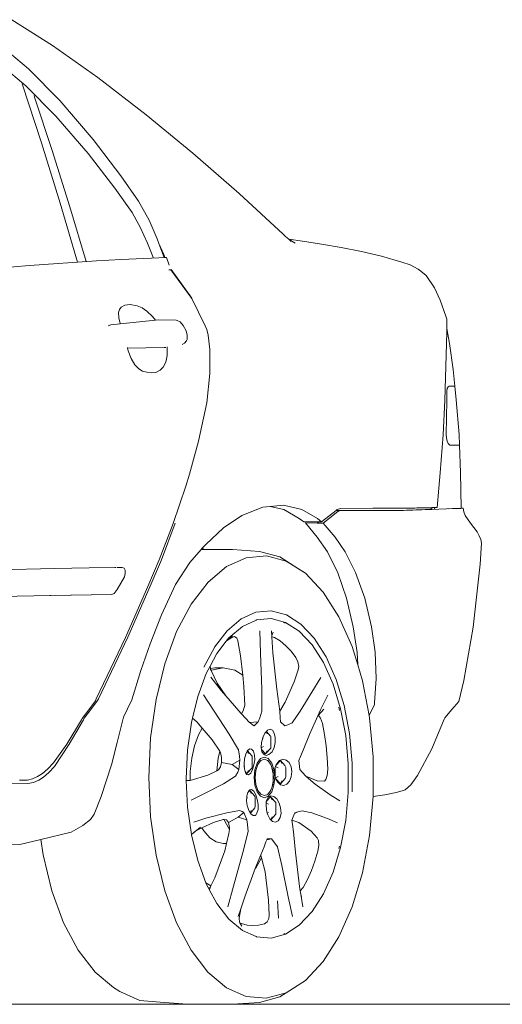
# Model space of a CAD drawing. Header units: inches. Extents: x 1987 to 3775, y 142 to 1299.
# Tile 47 of 50: x 3376 to 3403, y 1212 to 1268. Entities that reach past the tile are written whole.
import ezdxf

# ---------------------------------------------------------------- set-up
doc = ezdxf.new("R2010")
doc.units = ezdxf.units.IN
doc.header["$MEASUREMENT"] = 0
doc.layers.add('CAR', color=173, linetype='Continuous', lineweight=13)

# ---------------------------------------------------------------- blocks, each defined once
blk = doc.blocks.new('A$C40BF4DA2')
at = {"layer": 'CAR'}
for p, q in [((7.714, 54.781), (10.038, 56.247)), ((5.116, 52.941), (7.714, 54.781)), ((10.54, 54.666), (9.08, 53.433)), ((9.234, 52.461), (10.586, 53.603)), ((2.36, 50.819), (5.116, 52.941)), ((9.08, 53.433), (7.303, 51.623)), ((7.528, 50.738), (9.234, 52.461)), ((8.338, 49.22), (9.447, 52.585)), ((8.734, 51.83), (7.724, 48.774)), ((8.759, 51.908), (8.734, 51.83)), ((7.303, 51.623), (5.397, 49.401)), ((-0.315, 48.617), (2.36, 50.819)), ((5.679, 48.607), (7.528, 50.738)), ((5.397, 49.401), (3.814, 47.336)), ((7.273, 45.766), (8.338, 49.22)), ((-2.954, 46.319), (-0.315, 48.617)), ((4.147, 46.629), (5.679, 48.607)), ((7.724, 48.774), (6.716, 45.561)), ((3.814, 47.336), (2.788, 45.876)), ((-5.481, 43.991), (-2.954, 46.319)), ((3.165, 45.237), (4.147, 46.629)), ((2.788, 45.876), (2.184, 44.793)), ((6.276, 42.399), (7.273, 45.766)), ((2.697, 44.397), (3.165, 45.237)), ((6.716, 45.561), (5.782, 42.433)), ((2.184, 44.793), (1.725, 43.735)), ((-5.611, 43.862), (-5.481, 43.991)), ((2.276, 43.473), (2.697, 44.397)), ((-7.666, 43.425), (-8.795, 43.235)), ((-6.573, 43.591), (-7.666, 43.425)), ((-5.79, 43.705), (-6.573, 43.591)), ((-6.155, 43.475), (-5.813, 43.684)), ((-5.813, 43.684), (-5.941, 43.572)), ((-5.79, 43.705), (-5.813, 43.684)), ((-5.611, 43.862), (-5.79, 43.705)), ((1.625, 43.465), (1.327, 42.66)), ((1.357, 42.831), (1.625, 43.465)), ((1.725, 43.735), (1.625, 43.465)), ((1.942, 42.631), (2.276, 43.473)), ((-9.946, 43.009), (-11.107, 42.734)), ((-8.795, 43.235), (-9.946, 43.009)), ((1.291, 42.66), (1.357, 42.831)), ((-12.741, 42.236), (-13.189, 41.993)), ((-12.264, 42.395), (-12.741, 42.236)), ((-11.107, 42.734), (-12.264, 42.395)), ((1.194, 42.662), (1.045, 42.232)), ((1.267, 42.662), (1.194, 42.662)), ((3.783, 42.54), (1.194, 42.662)), ((5.189, 42.467), (3.783, 42.54)), ((9.031, 42.198), (5.189, 42.467)), ((9.031, 42.198), (19.239, 41.401)), ((-13.645, 41.64), (-14.137, 40.92)), ((-13.645, 41.64), (-13.352, 41.879)), ((-13.189, 41.993), (-13.352, 41.879)), ((0.93, 41.972), (-0.259, 40.335)), ((0.942, 41.964), (-0.247, 40.326)), ((0.982, 41.964), (0.942, 41.964)), ((1.061, 41.964), (0.982, 41.964)), ((-14.137, 40.92), (-14.446, 40.231)), ((-14.446, 40.231), (-14.782, 39.306)), ((-0.247, 40.326), (-1.021, 38.756)), ((2.876, 39.91), (3.279, 39.979)), ((3.279, 39.979), (3.575, 39.947)), ((3.575, 39.947), (3.795, 39.827)), ((2.002, 39.3), (2.328, 39.592)), ((2.328, 39.592), (2.591, 39.777)), ((2.591, 39.777), (2.876, 39.91)), ((3.795, 39.827), (3.887, 39.689)), ((3.887, 39.689), (3.938, 39.522)), ((3.938, 39.522), (3.925, 39.224)), ((-14.826, 39.134), (-14.835, 38.917)), ((-14.835, 38.917), (-14.833, 38.605)), ((-14.826, 39.134), (-14.782, 39.306)), ((0.237, 38.786), (0.423, 38.993)), ((0.423, 38.993), (0.579, 39.062)), ((0.651, 39.076), (0.579, 39.062)), ((0.651, 39.076), (1.649, 39.096)), ((1.649, 39.096), (1.816, 39.079)), ((1.816, 39.079), (2.002, 39.3)), ((1.816, 39.079), (3.843, 38.876)), ((3.847, 38.888), (3.843, 38.876)), ((3.843, 38.876), (4.387, 38.821)), ((3.925, 39.224), (3.847, 38.888)), ((4.528, 38.754), (4.387, 38.821)), ((-14.833, 38.605), (-14.995, 37.746)), ((-14.833, 38.605), (-14.832, 38.443)), ((-14.832, 38.443), (-14.819, 37.725)), ((-1.103, 38.546), (-1.18, 38.234)), ((-1.021, 38.756), (-1.103, 38.546)), ((0.009, 38.224), (0.077, 38.473)), ((0.077, 38.473), (0.237, 38.786)), ((-14.995, 37.746), (-15.194, 36.265)), ((-14.819, 37.725), (-14.717, 34.509)), ((-1.18, 38.234), (-1.284, 37.4)), ((0.011, 37.972), (0.009, 38.224)), ((0.049, 37.901), (0.011, 37.972)), ((0.162, 37.762), (0.049, 37.901)), ((0.308, 37.692), (0.162, 37.762)), ((-1.284, 37.4), (-1.289, 36.035)), ((1.163, 37.06), (1.154, 37.556)), ((1.229, 37.525), (1.323, 37.511)), ((1.323, 37.511), (3.425, 37.489)), ((3.388, 37.339), (3.218, 36.884)), ((3.425, 37.489), (3.388, 37.339)), ((3.431, 37.515), (3.425, 37.489)), ((1.233, 36.673), (1.163, 37.06)), ((1.383, 36.391), (1.233, 36.673)), ((3.218, 36.884), (3.015, 36.536)), ((-15.194, 36.265), (-15.292, 35.307)), ((-1.289, 36.035), (-1.105, 34.36)), ((1.566, 36.217), (1.383, 36.391)), ((1.807, 36.1), (1.566, 36.217)), ((2.042, 36.065), (1.807, 36.1)), ((2.326, 36.103), (2.042, 36.065)), ((2.56, 36.165), (2.326, 36.103)), ((2.774, 36.294), (2.56, 36.165)), ((3.015, 36.536), (2.774, 36.294)), ((-15.292, 35.307), (-15.371, 34.534)), ((-15.219, 35.304), (-15.292, 35.307)), ((-14.974, 35.302), (-15.219, 35.304)), ((-14.905, 35.272), (-14.974, 35.302)), ((-14.86, 35.169), (-14.905, 35.272)), ((-14.839, 35.046), (-14.86, 35.169)), ((-14.827, 34.515), (-14.839, 35.046)), ((-15.371, 34.534), (-15.534, 32.551)), ((-14.801, 32.532), (-14.827, 34.515)), ((-14.717, 34.509), (-14.621, 32.526)), ((-1.105, 34.36), (-0.643, 32.171)), ((-15.534, 32.551), (-15.556, 31.946)), ((-14.91, 32.035), (-14.846, 32.175)), ((-14.846, 32.175), (-14.809, 32.35)), ((-14.809, 32.35), (-14.801, 32.532)), ((-14.621, 32.526), (-14.452, 30.359)), ((-0.643, 32.171), (-0.12, 30.283)), ((-15.556, 31.946), (-15.615, 30.384)), ((-15.556, 31.946), (-15.427, 31.943)), ((-15.427, 31.943), (-15.087, 31.94)), ((-15.087, 31.94), (-14.999, 31.95)), ((-14.999, 31.95), (-14.91, 32.035)), ((-15.659, 28.336), (-15.615, 30.384)), ((-14.452, 30.359), (-14.275, 28.387)), ((-0.12, 30.283), (0.088, 29.594)), ((0.088, 29.594), (0.817, 27.472)), ((-15.804, 28.13), (-15.888, 27.927)), ((-15.768, 28.334), (-15.804, 28.13)), ((-15.768, 28.334), (-15.659, 28.336)), ((-15.642, 28.325), (-15.768, 28.334)), ((-15.768, 28.334), (-15.607, 28.33)), ((-15.659, 28.334), (-15.659, 28.336)), ((-15.659, 28.334), (-15.607, 28.33)), ((-15.26, 28.313), (-15.642, 28.325)), ((-15.607, 28.33), (-15.532, 28.325)), ((-15.532, 28.325), (-15.151, 28.313)), ((-13.943, 28.263), (-15.26, 28.313)), ((-15.151, 28.313), (-14.923, 28.303)), ((-14.275, 28.387), (-14.147, 28.383)), ((-14.136, 28.277), (-14.147, 28.383)), ((-14.147, 28.383), (-13.982, 28.378)), ((-14.136, 28.274), (-14.136, 28.277)), ((-13.979, 28.351), (-13.982, 28.378)), ((-13.982, 28.378), (-13.122, 28.353)), ((-13.979, 28.351), (-13.823, 28.352)), ((-13.979, 28.347), (-13.979, 28.351)), ((-13.885, 28.347), (-13.979, 28.347)), ((-13.972, 28.273), (-13.979, 28.347)), ((-13.598, 28.26), (-13.972, 28.273)), ((-13.971, 28.271), (-13.972, 28.273)), ((-12.351, 28.204), (-13.943, 28.263)), ((-13.122, 28.353), (-13.885, 28.347)), ((-13.823, 28.352), (-13.348, 28.353)), ((-12, 28.207), (-13.598, 28.26)), ((-13.348, 28.353), (-13.306, 28.353)), ((-13.306, 28.353), (-13.122, 28.353)), ((-13.122, 28.353), (-13.013, 28.35)), ((-13.013, 28.35), (-10.608, 28.335)), ((-11.251, 28.211), (-12.351, 28.204)), ((-11.251, 28.211), (-12, 28.207)), ((-10.608, 28.215), (-11.251, 28.211)), ((-10.608, 28.335), (-8.759, 28.327)), ((-8.759, 28.207), (-10.608, 28.215)), ((-10.26, 28.215), (-10.608, 28.215)), ((-8.507, 28.211), (-10.26, 28.215)), ((-8.759, 28.327), (-8.57, 28.261)), ((-8.602, 28.157), (-8.759, 28.207)), ((-7.764, 27.477), (-8.602, 28.157)), ((-8.57, 28.261), (-8.507, 28.211)), ((-8.507, 28.211), (-7.67, 27.556)), ((-7.434, 27.75), (-6.534, 28.268)), ((-6.534, 28.268), (-5.487, 28.514)), ((-6.392, 27.754), (-5.513, 28.271)), ((-5.513, 28.271), (-4.741, 28.446)), ((-5.487, 28.514), (-4.741, 28.446)), ((-4.741, 28.446), (-4.309, 28.407)), ((-4.309, 28.407), (-3.108, 27.925)), ((-16.188, 27.477), (-15.888, 27.927)), ((-7.67, 27.556), (-7.434, 27.75)), ((-6.654, 27.555), (-6.392, 27.754)), ((-3.108, 27.925), (-2.056, 27.216)), ((-16.559, 26.982), (-16.188, 27.477)), ((-8.448, 26.678), (-7.764, 27.477)), ((-7.432, 27.485), (-7.764, 27.477)), ((-7.764, 27.477), (-7.419, 27.475)), ((-7.67, 27.556), (-7.517, 27.556)), ((-7.503, 27.545), (-7.517, 27.556)), ((-7.517, 27.556), (-7.491, 27.556)), ((-7.491, 27.556), (-7.503, 27.545)), ((-7.432, 27.485), (-7.503, 27.545)), ((-7.491, 27.556), (-6.654, 27.555)), ((-6.745, 27.504), (-7.432, 27.485)), ((-7.419, 27.475), (-7.424, 27.479)), ((-7.419, 26.686), (-6.745, 27.504)), ((-2.056, 27.216), (-1.05, 26.274)), ((1.487, 25.397), (0.695, 27.48)), ((0.817, 27.472), (1.609, 25.389)), ((-16.775, 26.553), (-16.807, 26.337)), ((-16.688, 26.767), (-16.775, 26.553)), ((-16.559, 26.982), (-16.688, 26.767)), ((-9.022, 25.842), (-8.448, 26.678)), ((-8.004, 25.848), (-7.419, 26.686)), ((-16.807, 26.337), (-16.74, 25.144)), ((-4.126, 25.859), (-2.58, 25.972)), ((-2.58, 25.972), (-0.923, 25.974)), ((-1.05, 26.274), (-0.87, 26.072)), ((-0.923, 25.974), (-0.87, 26.072)), ((-0.923, 25.974), (-0.783, 25.975)), ((-0.87, 26.072), (-0.783, 25.975)), ((-0.783, 25.975), (-0.13, 25.244)), ((-9.62, 24.659), (-9.022, 25.842)), ((-8.596, 24.651), (-8.004, 25.848)), ((-6.751, 24.62), (-5.655, 25.317)), ((-5.289, 25.552), (-6.406, 24.841)), ((-5.655, 25.317), (-4.513, 25.618)), ((-4.126, 25.859), (-5.289, 25.552)), ((-4.513, 25.618), (-3.362, 25.513)), ((-3.362, 25.513), (-2.238, 25.006)), ((2.132, 23.877), (1.487, 25.397)), ((1.609, 25.389), (2.254, 23.869)), ((-16.33, 21.539), (-16.74, 25.144)), ((-6.751, 24.62), (-6.406, 24.841)), ((-2.238, 25.006), (-1.179, 24.111)), ((-0.13, 25.244), (0.688, 23.974)), ((3.609, 24.919), (3.561, 24.808)), ((3.561, 24.808), (3.562, 24.604)), ((3.738, 24.956), (3.609, 24.919)), ((3.797, 24.958), (3.738, 24.956)), ((3.912, 24.958), (3.797, 24.958)), ((3.912, 24.958), (4.03, 24.958)), ((4.151, 24.958), (4.099, 24.959)), ((4.151, 24.958), (4.154, 24.958)), ((5.614, 24.935), (4.154, 24.958)), ((7.603, 24.903), (5.614, 24.935)), ((12.521, 24.765), (7.603, 24.903)), ((-10.136, 23.209), (-9.62, 24.659)), ((-9.088, 23.193), (-8.596, 24.651)), ((-7.766, 23.548), (-6.751, 24.62)), ((3.562, 24.604), (3.596, 24.427)), ((3.596, 24.427), (4.008, 23.699)), ((-1.179, 24.111), (-0.217, 22.86)), ((0.688, 23.974), (1.479, 22.252)), ((3.411, 20.966), (2.132, 23.877)), ((2.254, 23.869), (3.533, 20.957)), ((4.008, 23.699), (4.185, 23.47)), ((-10.528, 21.565), (-10.136, 23.209)), ((-9.485, 21.555), (-9.088, 23.193)), ((-8.666, 22.137), (-7.766, 23.548)), ((4.185, 23.47), (4.326, 23.402)), ((4.326, 23.402), (7.809, 23.348)), ((4.326, 23.402), (7.86, 23.346)), ((7.809, 23.348), (10.707, 23.288)), ((-0.217, 22.86), (0.616, 21.29)), ((-9.424, 20.431), (-8.666, 22.137)), ((-5.658, 22.248), (-6.488, 21.72)), ((-4.793, 22.475), (-5.658, 22.248)), ((-4.783, 22.03), (-5.608, 21.813)), ((-3.922, 22.395), (-4.793, 22.475)), ((-3.952, 21.954), (-4.783, 22.03)), ((-3.925, 21.942), (-3.952, 21.954)), ((-3.141, 21.587), (-3.925, 21.942)), ((-3.071, 22.01), (-3.922, 22.395)), ((-2.268, 21.332), (-3.071, 22.01)), ((1.479, 22.252), (2.126, 20.586)), ((-15.808, 18.494), (-16.33, 21.539)), ((-10.73, 20.111), (-10.528, 21.565)), ((-9.709, 20.097), (-9.485, 21.555)), ((-6.488, 21.72), (-7.257, 20.909)), ((-5.608, 21.813), (-6.399, 21.31)), ((-5.485, 21.816), (-5.588, 21.771)), ((-2.375, 20.94), (-3.141, 21.587)), ((-7.257, 20.909), (-7.939, 19.84)), ((-6.399, 21.31), (-7.132, 20.536)), ((-5.306, 20.753), (-4.987, 20.954)), ((-4.987, 20.954), (-4.825, 20.998)), ((-4.907, 21.261), (-4.827, 21.069)), ((-4.892, 20.069), (-4.825, 20.998)), ((-4.827, 21.069), (-4.824, 21.014)), ((-4.825, 20.998), (-4.824, 21.014)), ((-4.824, 21.014), (-4.8, 21.34)), ((-4.145, 21.338), (-4.18, 20.067)), ((-2.889, 20.757), (-2.831, 20.919)), ((-2.831, 20.919), (-2.694, 21.005)), ((-2.694, 21.005), (-2.54, 20.948)), ((-2.581, 21.05), (-2.236, 20.754)), ((-2.54, 20.948), (-2.236, 20.754)), ((-2.225, 20.745), (-2.375, 20.94)), ((-1.545, 20.391), (-2.268, 21.332)), ((0.616, 21.29), (1.294, 19.454)), ((5.092, 17.448), (3.411, 20.966)), ((3.533, 20.957), (5.214, 17.44)), ((-9.74, 19.393), (-9.424, 20.431)), ((-7.132, 20.536), (-7.783, 19.518)), ((-5.925, 20.166), (-5.622, 20.483)), ((-5.622, 20.483), (-5.306, 20.753)), ((-3.04, 19.908), (-2.889, 20.757)), ((-2.236, 20.754), (-2.225, 20.745)), ((-1.681, 20.036), (-2.225, 20.745)), ((-1.54, 20.384), (-1.545, 20.391)), ((-0.94, 19.253), (-1.54, 20.384)), ((2.126, 20.586), (2.67, 19.073)), ((-10.795, 18.619), (-10.73, 20.111)), ((-9.74, 19.393), (-9.709, 20.097)), ((-7.939, 19.84), (-8.514, 18.549)), ((-6.313, 19.556), (-6.205, 19.801)), ((-6.205, 19.801), (-5.925, 20.166)), ((-5.112, 18.003), (-4.892, 20.069)), ((-4.18, 20.067), (-4.251, 18)), ((-3.16, 18.805), (-3.04, 19.908)), ((-1.303, 19.324), (-1.681, 20.036)), ((-10.015, 18.486), (-9.74, 19.393)), ((-7.783, 19.518), (-8.33, 18.287)), ((-6.364, 19.295), (-6.313, 19.556)), ((-6.333, 19.097), (-6.364, 19.295)), ((-2.714, 19.088), (-2.047, 19.224)), ((-2.047, 19.224), (-1.38, 19.084)), ((-1.56, 19.224), (-2.047, 19.224)), ((-1.318, 19.173), (-1.56, 19.224)), ((-1.322, 19.131), (-1.354, 19.066)), ((-1.318, 19.173), (-1.322, 19.131)), ((-1.303, 19.324), (-1.318, 19.173)), ((-1.079, 18.902), (-1.303, 19.324)), ((1.294, 19.454), (1.794, 17.409)), ((-10.705, 17.226), (-10.795, 18.619)), ((-6.444, 16.742), (-7.627, 18.663)), ((-6.111, 18.422), (-6.333, 19.097)), ((-3.23, 18.152), (-3.16, 18.805)), ((-3.16, 18.805), (-2.714, 19.088)), ((-1.923, 17.932), (-1.338, 18.683)), ((-1.354, 19.066), (-1.711, 18.335)), ((-1.38, 19.084), (-1.354, 19.066)), ((-0.59, 17.576), (-1.079, 18.902)), ((2.67, 19.073), (3.171, 17.392)), ((-15.808, 18.494), (-15.518, 17.303)), ((-10.394, 16.502), (-10.015, 18.486)), ((-8.514, 18.549), (-8.961, 17.076)), ((-8.33, 18.287), (-8.757, 16.882)), ((-5.584, 17.254), (-6.111, 18.422)), ((-5.281, 16.751), (-5.112, 18.003)), ((-4.251, 18), (-4.262, 16.747)), ((-3.277, 17.087), (-3.23, 18.152)), ((-1.711, 18.335), (-2.198, 17.611)), ((-7.61, 16.818), (-8.035, 17.654)), ((-2.933, 16.754), (-2.198, 17.611)), ((-2.393, 15.432), (-0.927, 17.678)), ((-2.198, 17.611), (-1.923, 17.932)), ((-0.291, 16.351), (-0.59, 17.576)), ((5.14, 17.35), (5.092, 17.448)), ((5.214, 17.44), (5.262, 17.342)), ((-15.518, 17.303), (-15.125, 16.832)), ((-10.699, 17.132), (-10.705, 17.226)), ((-10.433, 16.579), (-10.699, 17.132)), ((-8.961, 17.076), (-9.268, 15.47)), ((-8.757, 16.882), (-9.05, 15.35)), ((-8.66, 16.964), (-8.703, 16.79)), ((-8.66, 16.964), (-8.658, 16.967)), ((-5.281, 16.751), (-5.584, 17.254)), ((-3.185, 16.764), (-3.277, 17.087)), ((1.794, 17.409), (2.101, 15.223)), ((3.171, 17.392), (3.418, 16.885)), ((3.418, 16.885), (3.649, 16.403)), ((5.519, 16.837), (5.14, 17.35)), ((5.262, 17.342), (5.64, 16.828)), ((-15.125, 16.832), (-14.722, 16.364)), ((-14.689, 16.281), (-14.722, 16.364)), ((-10.626, 14.134), (-10.42, 16.364)), ((-10.394, 16.502), (-10.433, 16.579)), ((-10.42, 16.364), (-10.394, 16.502)), ((-7.8, 16.866), (-7.472, 16.5)), ((-7.727, 16.032), (-7.609, 16.348)), ((-7.46, 16.486), (-7.61, 16.818)), ((-7.609, 16.348), (-7.492, 16.501)), ((-7.492, 16.501), (-7.472, 16.5)), ((-7.472, 16.5), (-7.46, 16.486)), ((-6.979, 15.417), (-7.46, 16.486)), ((-6.444, 16.742), (-5.986, 16.083)), ((-5.329, 16.139), (-5.31, 16.371)), ((-5.31, 16.371), (-5.281, 16.751)), ((-4.262, 16.747), (-4.138, 16.367)), ((-4.138, 16.367), (-4.047, 16.134)), ((-3.556, 16.104), (-3.088, 16.591)), ((-3.112, 16.635), (-3.185, 16.764)), ((-3.047, 16.635), (-3.112, 16.635)), ((-3.088, 16.591), (-3.112, 16.635)), ((-3.088, 16.591), (-3.047, 16.635)), ((-3.047, 16.635), (-2.933, 16.754)), ((-0.545, 16.134), (-0.291, 16.351)), ((-0.229, 16.099), (-0.291, 16.351)), ((3.649, 16.403), (3.671, 16.324)), ((3.671, 16.324), (4.014, 14.948)), ((5.898, 16.335), (5.519, 16.837)), ((5.64, 16.828), (6.02, 16.327)), ((5.942, 16.252), (5.898, 16.335)), ((6.02, 16.327), (6.064, 16.244)), ((-13.979, 14.593), (-14.689, 16.281)), ((-7.845, 15.414), (-7.727, 16.032)), ((-5.986, 16.083), (-5.74, 15.964)), ((-5.74, 15.964), (-5.577, 15.904)), ((-5.577, 15.904), (-5.329, 16.139)), ((-4.047, 16.134), (-3.556, 16.104)), ((-4.047, 16.134), (-3.81, 15.91)), ((-3.695, 15.99), (-3.81, 15.91)), ((-3.81, 15.91), (-3.719, 15.971)), ((-3.719, 15.971), (-3.695, 15.99)), ((-3.695, 15.99), (-3.568, 16.091)), ((-3.568, 16.091), (-3.556, 16.104)), ((-1.413, 15.11), (-0.851, 15.773)), ((-0.851, 15.773), (-0.545, 16.134)), ((-0.641, 15.399), (-0.851, 15.773)), ((-0.008, 14.52), (-0.229, 16.099)), ((6.77, 14.868), (5.942, 16.252)), ((6.064, 16.244), (6.892, 14.86)), ((-9.268, 15.47), (-9.424, 13.78)), ((-9.05, 15.35), (-9.198, 13.74)), ((-7.933, 14.76), (-7.845, 15.414)), ((-6.619, 14.515), (-6.979, 15.417)), ((-4.968, 15.49), (-5.026, 15.246)), ((-5.026, 15.246), (-5.022, 14.959)), ((-4.872, 15.652), (-4.968, 15.49)), ((-4.734, 15.708), (-4.872, 15.652)), ((-4.765, 15.288), (-4.774, 15.207)), ((-4.774, 14.72), (-4.774, 15.207)), ((-4.517, 15.577), (-4.742, 15.322)), ((-4.584, 15.651), (-4.734, 15.708)), ((-4.517, 15.577), (-4.584, 15.651)), ((-4.504, 15.562), (-4.56, 15.45)), ((-4.504, 15.562), (-4.517, 15.577)), ((-4.436, 15.488), (-4.504, 15.562)), ((-4.309, 15.244), (-4.436, 15.488)), ((-4.305, 15.227), (-4.345, 15.206)), ((-4.305, 15.227), (-4.309, 15.244)), ((-4.239, 14.957), (-4.305, 15.227)), ((-2.393, 15.432), (-2.929, 14.527)), ((-0.409, 14.769), (-0.641, 15.399)), ((2.101, 15.223), (2.204, 12.964)), ((-7.995, 14.095), (-7.933, 14.76)), ((-5.022, 14.959), (-4.957, 14.672)), ((-4.957, 14.672), (-4.837, 14.428)), ((-4.764, 14.631), (-4.774, 14.72)), ((-4.764, 14.631), (-4.472, 14.298)), ((-4.222, 14.653), (-4.345, 14.719)), ((-4.24, 14.56), (-4.222, 14.653)), ((-4.219, 14.669), (-4.239, 14.957)), ((-4.222, 14.653), (-4.219, 14.669)), ((-1.847, 14.457), (-1.413, 15.11)), ((-0.248, 14.058), (-0.409, 14.769)), ((4.014, 14.948), (4.338, 13.676)), ((7.603, 13.586), (6.77, 14.868)), ((6.892, 14.86), (7.649, 13.786)), ((-13.979, 14.593), (-13.147, 13.067)), ((-10.625, 11.866), (-10.626, 14.134)), ((-8.023, 13.437), (-7.995, 14.095)), ((-6.468, 14.161), (-6.619, 14.515)), ((-6.374, 13.931), (-6.468, 14.161)), ((-4.837, 14.428), (-4.661, 14.265)), ((-4.661, 14.265), (-4.503, 14.207)), ((-4.627, 14.034), (-4.401, 14.122)), ((-4.592, 14.063), (-4.627, 14.034)), ((-4.56, 14.476), (-4.472, 14.298)), ((-4.503, 14.207), (-4.369, 14.264)), ((-4.472, 14.298), (-4.24, 14.56)), ((-4.347, 14.298), (-4.472, 14.298)), ((-4.401, 14.122), (-4.174, 14.033)), ((-4.369, 14.264), (-4.347, 14.298)), ((-4.347, 14.298), (-4.265, 14.426)), ((-4.265, 14.426), (-4.24, 14.56)), ((-3.839, 14.237), (-3.853, 13.961)), ((-3.775, 14.452), (-3.839, 14.237)), ((-3.673, 14.576), (-3.775, 14.452)), ((-3.695, 14.182), (-3.705, 14.092)), ((-3.705, 13.605), (-3.705, 14.092)), ((-3.433, 14.479), (-3.695, 14.182)), ((-3.577, 14.589), (-3.673, 14.576)), ((-3.437, 14.488), (-3.577, 14.589)), ((-3.426, 14.466), (-3.491, 14.335)), ((-3.433, 14.479), (-3.437, 14.488)), ((-3.426, 14.466), (-3.433, 14.479)), ((-3.336, 14.29), (-3.426, 14.466)), ((-3.268, 14.025), (-3.336, 14.29)), ((-2.984, 14.173), (-3.006, 13.942)), ((-2.929, 14.527), (-2.984, 14.173)), ((-1.95, 14.104), (-1.895, 14.386)), ((-1.948, 13.807), (-1.95, 14.104)), ((-1.895, 14.386), (-1.847, 14.457)), ((-1.847, 14.457), (-1.757, 14.056)), ((0.067, 12.889), (-0.008, 14.52)), ((-9.424, 12.14), (-9.424, 13.78)), ((-9.198, 13.74), (-9.198, 12.102)), ((-6.434, 13.403), (-6.374, 13.931)), ((-5.927, 13.572), (-5.969, 13.289)), ((-5.813, 13.806), (-5.927, 13.572)), ((-5.64, 13.954), (-5.813, 13.806)), ((-5.452, 13.994), (-5.64, 13.954)), ((-5.613, 13.581), (-5.621, 13.503)), ((-5.621, 13.016), (-5.621, 13.503)), ((-5.322, 13.921), (-5.582, 13.627)), ((-5.259, 13.92), (-5.452, 13.994)), ((-5.32, 13.923), (-5.407, 13.746)), ((-5.062, 13.631), (-5.318, 13.923)), ((-5.246, 13.904), (-5.259, 13.92)), ((-5.104, 13.743), (-5.246, 13.904)), ((-5.043, 13.582), (-5.193, 13.502)), ((-5.062, 13.631), (-5.104, 13.743)), ((-5.043, 13.582), (-5.062, 13.631)), ((-5.026, 13.538), (-5.043, 13.582)), ((-5.026, 12.926), (-5.026, 13.538)), ((-5.008, 13.49), (-5.026, 13.538)), ((-4.947, 13.405), (-4.819, 13.783)), ((-4.909, 13.162), (-4.834, 13.512)), ((-4.775, 13.696), (-4.89, 13.358)), ((-4.819, 13.783), (-4.627, 14.034)), ((-4.803, 13.597), (-4.745, 13.709)), ((-4.603, 13.921), (-4.775, 13.696)), ((-4.745, 13.709), (-4.743, 13.715)), ((-4.743, 13.715), (-4.74, 13.72)), ((-4.74, 13.72), (-4.718, 13.762)), ((-4.577, 13.931), (-4.603, 13.921)), ((-4.596, 13.915), (-4.577, 13.931)), ((-4.401, 13.999), (-4.577, 13.931)), ((-4.198, 13.919), (-4.401, 13.999)), ((-4.026, 13.693), (-4.198, 13.919)), ((-4.174, 14.033), (-3.982, 13.78)), ((-3.912, 13.355), (-4.026, 13.693)), ((-3.982, 13.78), (-3.854, 13.402)), ((-3.853, 13.961), (-3.802, 13.669)), ((-3.802, 13.669), (-3.718, 13.403)), ((-3.695, 13.516), (-3.705, 13.605)), ((-3.695, 13.516), (-3.403, 13.183)), ((-3.25, 13.59), (-3.276, 13.604)), ((-3.237, 13.732), (-3.268, 14.025)), ((-3.262, 13.457), (-3.25, 13.59)), ((-3.25, 13.59), (-3.237, 13.732)), ((-3.006, 13.942), (-2.555, 13.699)), ((-3.006, 13.942), (-2.944, 13.414)), ((-2.555, 13.699), (-2.944, 13.414)), ((-2.555, 13.699), (-1.948, 13.807)), ((-1.886, 13.565), (-1.948, 13.807)), ((-1.778, 13.393), (-1.886, 13.565)), ((-1.757, 14.056), (-1.68, 13.343)), ((-0.166, 13.296), (-0.248, 14.058)), ((4.338, 13.676), (4.929, 11.87)), ((7.924, 13.241), (7.603, 13.586)), ((7.649, 13.786), (7.983, 13.441)), ((-13.147, 13.067), (-12.766, 12.538)), ((-7.982, 13.075), (-8.023, 13.437)), ((-7.91, 12.837), (-7.982, 13.075)), ((-6.773, 13.031), (-7.426, 12.763)), ((-7.303, 12.579), (-6.79, 13.013)), ((-6.79, 13.013), (-6.773, 13.031)), ((-6.773, 13.031), (-6.573, 13.244)), ((-6.573, 13.244), (-6.434, 13.403)), ((-5.969, 13.289), (-5.94, 12.999)), ((-5.94, 12.999), (-5.836, 12.746)), ((-5.612, 12.933), (-5.621, 13.016)), ((-5.026, 12.926), (-5.193, 13.015)), ((-5.023, 12.926), (-4.975, 13.2)), ((-4.975, 13.2), (-5.008, 13.49)), ((-4.992, 12.96), (-4.947, 13.405)), ((-4.947, 12.514), (-4.992, 12.96)), ((-4.909, 13.162), (-4.93, 12.96)), ((-4.93, 12.96), (-4.909, 12.756)), ((-4.89, 13.358), (-4.909, 13.162)), ((-4.909, 12.756), (-4.909, 13.162)), ((-3.871, 12.956), (-3.912, 13.355)), ((-3.912, 12.558), (-3.871, 12.956)), ((-3.854, 13.402), (-3.809, 12.956)), ((-3.809, 12.956), (-3.854, 12.51)), ((-3.718, 13.403), (-3.621, 13.205)), ((-3.621, 13.205), (-3.501, 13.105)), ((-3.501, 13.105), (-3.389, 13.118)), ((-3.491, 13.361), (-3.403, 13.183)), ((-3.403, 13.183), (-3.301, 13.298)), ((-3.35, 13.183), (-3.403, 13.183)), ((-3.389, 13.118), (-3.35, 13.183)), ((-3.35, 13.183), (-3.315, 13.241)), ((-3.315, 13.241), (-3.301, 13.298)), ((-3.301, 13.298), (-3.262, 13.457)), ((-2.944, 13.414), (-2.877, 13.256)), ((-2.877, 13.256), (-2.753, 13.026)), ((-2.753, 13.026), (-2.059, 12.596)), ((-1.68, 13.343), (-1.778, 13.393)), ((-1.174, 13.084), (-1.68, 13.343)), ((-0.166, 12.791), (-1.174, 13.084)), ((-0.166, 12.791), (-0.166, 13.296)), ((2.204, 12.964), (2.101, 10.706)), ((8.226, 12.974), (7.924, 13.241)), ((7.983, 13.441), (8.289, 13.174)), ((8.503, 12.809), (8.226, 12.974)), ((8.289, 13.174), (8.562, 13.008)), ((8.562, 13.008), (8.864, 12.876)), ((-12.766, 12.538), (-12.455, 12.253)), ((-8.163, 11.971), (-7.303, 12.579)), ((-7.832, 12.753), (-7.91, 12.837)), ((-7.426, 12.763), (-7.832, 12.753)), ((-5.836, 12.746), (-5.693, 12.569)), ((-5.693, 12.569), (-5.516, 12.495)), ((-5.601, 12.915), (-5.319, 12.594)), ((-5.516, 12.495), (-5.332, 12.535)), ((-5.407, 12.772), (-5.319, 12.594)), ((-5.332, 12.535), (-5.266, 12.594)), ((-5.319, 12.594), (-5.026, 12.926)), ((-5.266, 12.594), (-5.319, 12.594)), ((-5.266, 12.594), (-5.167, 12.683)), ((-5.167, 12.683), (-5.025, 12.916)), ((-5.023, 12.926), (-5.026, 12.926)), ((-5.025, 12.916), (-5.023, 12.926)), ((-4.819, 12.136), (-4.947, 12.514)), ((-4.909, 12.752), (-4.909, 12.756)), ((-4.909, 12.752), (-4.909, 12.735)), ((-4.906, 12.72), (-4.909, 12.735)), ((-4.905, 12.717), (-4.906, 12.72)), ((-4.905, 12.717), (-4.89, 12.561)), ((-4.846, 12.439), (-4.905, 12.717)), ((-4.89, 12.561), (-4.844, 12.426)), ((-4.844, 12.426), (-4.815, 12.34)), ((-4.026, 12.22), (-3.912, 12.558)), ((-3.854, 12.51), (-3.982, 12.133)), ((-2.059, 12.596), (-0.906, 11.995)), ((-0.151, 12.787), (-0.166, 12.791)), ((0.062, 12.784), (-0.151, 12.787)), ((-0.008, 11.258), (0.062, 12.784)), ((0.062, 12.784), (0.067, 12.889)), ((8.808, 12.676), (8.503, 12.809)), ((9.122, 12.606), (8.808, 12.676)), ((8.864, 12.876), (9.135, 12.806)), ((10.106, 12.59), (9.122, 12.606)), ((9.135, 12.806), (9.605, 12.797)), ((-12.455, 12.253), (-12.288, 12.184)), ((-12.288, 12.184), (-11.944, 12.094)), ((-11.944, 12.094), (-11.296, 11.973)), ((-11.296, 11.973), (-10.625, 11.86)), ((-10.625, 11.86), (-10.625, 11.866)), ((-10.419, 9.635), (-10.625, 11.86)), ((-9.198, 12.102), (-9.05, 10.491)), ((-8.722, 11.629), (-8.163, 11.971)), ((-4.945, 11.87), (-5.111, 11.727)), ((-4.754, 11.859), (-5.047, 11.527)), ((-4.777, 11.905), (-4.945, 11.87)), ((-4.754, 11.859), (-4.842, 11.68)), ((-4.627, 11.883), (-4.819, 12.136)), ((-4.815, 12.34), (-4.775, 12.223)), ((-4.775, 12.246), (-4.778, 12.25)), ((-4.621, 11.826), (-4.777, 11.905)), ((-4.775, 12.244), (-4.775, 12.246)), ((-4.751, 12.198), (-4.775, 12.244)), ((-4.775, 12.223), (-4.634, 12.037)), ((-4.511, 11.582), (-4.754, 11.859)), ((-4.712, 11.859), (-4.754, 11.859)), ((-4.634, 12.037), (-4.603, 11.996)), ((-4.59, 11.853), (-4.627, 11.883)), ((-4.401, 11.794), (-4.627, 11.883)), ((-4.516, 11.645), (-4.621, 11.826)), ((-4.603, 11.996), (-4.594, 11.993)), ((-4.594, 11.993), (-4.401, 11.917)), ((-4.401, 11.917), (-4.198, 11.995)), ((-4.174, 11.881), (-4.401, 11.794)), ((-4.198, 11.995), (-4.026, 12.22)), ((-3.982, 12.133), (-4.174, 11.881)), ((-3.912, 11.969), (-3.995, 11.704)), ((-3.789, 12.166), (-3.912, 11.969)), ((-3.857, 11.88), (-3.866, 11.791)), ((-3.564, 12.212), (-3.857, 11.88)), ((-3.661, 12.264), (-3.789, 12.166)), ((-3.566, 12.25), (-3.661, 12.264)), ((-3.564, 12.212), (-3.652, 12.033)), ((-3.536, 12.212), (-3.566, 12.25)), ((-3.458, 12.091), (-3.564, 12.212)), ((-3.536, 12.212), (-3.564, 12.212)), ((-3.468, 12.125), (-3.536, 12.212)), ((-3.458, 12.091), (-3.468, 12.125)), ((-3.404, 11.907), (-3.458, 12.091)), ((-3.398, 11.811), (-3.404, 11.907)), ((-0.906, 11.995), (-0.219, 11.657)), ((4.929, 11.87), (5.325, 10.865)), ((-5.252, 11.497), (-5.332, 11.215)), ((-5.111, 11.727), (-5.252, 11.497)), ((-5.047, 11.527), (-5.056, 11.438)), ((-5.056, 10.951), (-5.056, 11.438)), ((-4.505, 11.502), (-4.628, 11.436)), ((-4.511, 11.582), (-4.516, 11.645)), ((-4.515, 11.099), (-4.496, 11.389)), ((-4.505, 11.502), (-4.511, 11.582)), ((-4.496, 11.389), (-4.505, 11.502)), ((-3.995, 11.704), (-4.039, 11.412)), ((-4.039, 11.412), (-4.037, 11.136)), ((-3.866, 11.304), (-3.866, 11.791)), ((-3.857, 11.215), (-3.866, 11.304)), ((-3.51, 11.074), (-3.432, 11.299)), ((-3.398, 11.811), (-3.438, 11.789)), ((-3.432, 11.299), (-3.438, 11.302)), ((-3.432, 11.299), (-3.418, 11.339)), ((-3.418, 11.339), (-3.386, 11.632)), ((-3.386, 11.632), (-3.398, 11.811)), ((-0.226, 9.702), (-0.008, 11.258)), ((-7.107, 10.928), (-8.001, 10.605)), ((-6.559, 11.059), (-7.107, 10.928)), ((-6.306, 10.999), (-6.559, 11.059)), ((-6.142, 10.945), (-6.306, 10.999)), ((-6.306, 10.999), (-6.124, 10.9)), ((-6.124, 10.9), (-6.142, 10.945)), ((-5.97, 10.524), (-6.124, 10.9)), ((-5.332, 11.215), (-5.359, 10.924)), ((-5.359, 10.924), (-5.311, 10.668)), ((-5.047, 10.862), (-5.056, 10.951)), ((-5.047, 10.862), (-4.765, 10.541)), ((-4.842, 10.706), (-4.762, 10.543)), ((-4.716, 10.586), (-4.591, 10.817)), ((-4.564, 10.915), (-4.628, 10.949)), ((-4.591, 10.817), (-4.564, 10.915)), ((-4.564, 10.915), (-4.515, 11.099)), ((-4.037, 11.136), (-3.978, 10.919)), ((-3.978, 10.919), (-3.888, 10.793)), ((-3.888, 10.793), (-3.764, 10.779)), ((-3.857, 11.215), (-3.6, 10.923)), ((-3.764, 10.779), (-3.628, 10.878)), ((-3.652, 11.06), (-3.592, 10.938)), ((-3.628, 10.878), (-3.6, 10.923)), ((-3.6, 10.923), (-3.592, 10.938)), ((-3.592, 10.938), (-3.51, 11.074)), ((-3.227, 10.955), (-3.398, 10.532)), ((-2.901, 10.688), (-3.398, 10.532)), ((-3.135, 11.009), (-3.227, 10.955)), ((-3.227, 10.955), (-2.901, 10.688)), ((-2.977, 11.071), (-3.135, 11.009)), ((-2.249, 10.944), (-2.977, 11.071)), ((-2.901, 10.688), (-2.341, 10.387)), ((-1.063, 10.627), (-2.249, 10.944)), ((2.101, 10.706), (1.795, 8.521)), ((5.325, 10.865), (5.537, 10.564)), ((-9.05, 10.491), (-8.757, 8.957)), ((-8.001, 10.605), (-8.573, 10.373)), ((-7.085, 9.887), (-6.369, 10.375)), ((-6.369, 10.375), (-5.97, 10.524)), ((-6.067, 9.859), (-6.006, 10.266)), ((-6.006, 10.266), (-5.97, 10.524)), ((-5.311, 10.668), (-5.197, 10.487)), ((-5.197, 10.487), (-5.046, 10.408)), ((-5.046, 10.408), (-4.87, 10.443)), ((-4.87, 10.443), (-4.765, 10.541)), ((-4.765, 10.541), (-4.762, 10.543)), ((-4.762, 10.543), (-4.716, 10.586)), ((-3.433, 10.275), (-3.465, 9.868)), ((-3.398, 10.532), (-3.433, 10.275)), ((-2.411, 10.095), (-2.341, 10.387)), ((-2.15, 10.417), (-2.398, 9.978)), ((-2.341, 10.387), (-2.236, 10.527)), ((-2.236, 10.527), (-2.101, 10.548)), ((-2.101, 10.548), (-2.15, 10.417)), ((-2.101, 10.548), (-2.052, 10.555)), ((-2.052, 10.555), (-1.484, 10.391)), ((-1.484, 10.391), (-0.834, 10.078)), ((-0.364, 10.4), (-1.063, 10.627)), ((-0.745, 10.125), (-0.226, 9.702)), ((5.537, 10.564), (5.973, 10.205)), ((5.973, 10.205), (6.65, 9.831)), ((-10.014, 7.511), (-10.419, 9.635)), ((-7.427, 9.514), (-7.085, 9.887)), ((-6.178, 8.661), (-6.067, 9.859)), ((-3.465, 9.868), (-3.17, 8.671)), ((-2.398, 9.978), (-2.411, 10.095)), ((-2.375, 9.76), (-2.398, 9.978)), ((-2.241, 9.192), (-2.375, 9.76)), ((-1.278, 9.511), (-0.935, 9.899)), ((-0.935, 9.899), (-0.834, 10.078)), ((-0.834, 10.078), (-0.482, 9.908)), ((-0.59, 8.207), (-0.229, 9.681)), ((-0.482, 9.908), (-0.226, 9.702)), ((-0.229, 9.681), (-0.226, 9.702)), ((6.65, 9.831), (8.378, 9.41)), ((-8.701, 9.039), (-8.665, 8.892)), ((-7.509, 9.079), (-7.498, 9.357)), ((-7.466, 8.743), (-7.509, 9.079)), ((-7.498, 9.357), (-7.427, 9.514)), ((-4.947, 9.278), (-5.146, 8.999)), ((-4.811, 9.442), (-4.947, 9.278)), ((-4.534, 9.394), (-4.811, 9.442)), ((-4.553, 9.442), (-4.811, 9.442)), ((-4.534, 9.394), (-4.553, 9.442)), ((-4.488, 9.279), (-4.534, 9.394)), ((-4.383, 9.002), (-4.488, 9.279)), ((-4.191, 8.534), (-4.383, 9.002)), ((-2.241, 9.192), (-2.047, 9.192)), ((-2.142, 8.767), (-2.241, 9.192)), ((-2.047, 9.192), (-1.654, 9.272)), ((-1.654, 9.272), (-1.278, 9.511)), ((8.255, 8.529), (8.378, 9.41)), ((8.378, 9.41), (9.575, 9.118)), ((9.575, 9.118), (12.118, 9.089)), ((-8.757, 8.957), (-8.33, 7.549)), ((-7.294, 8.177), (-7.466, 8.743)), ((-6.414, 6.732), (-6.178, 8.661)), ((-5.146, 8.999), (-5.4, 7.934)), ((-4.24, 8.362), (-4.205, 8.5)), ((-4.205, 8.5), (-4.191, 8.534)), ((-3.946, 7.939), (-4.191, 8.534)), ((-3.17, 8.671), (-2.636, 6.745)), ((-1.57, 7.225), (-2.142, 8.767)), ((1.795, 8.521), (1.295, 6.479)), ((7.755, 6.487), (8.255, 8.529)), ((-7.088, 7.633), (-7.294, 8.177)), ((-5.4, 7.934), (-5.77, 6.131)), ((-4.439, 7.57), (-4.24, 8.362)), ((-3.932, 7.815), (-4.24, 8.362)), ((-3.877, 7.752), (-3.946, 7.939)), ((-1.057, 6.945), (-0.59, 8.207)), ((-9.423, 5.562), (-10.014, 7.511)), ((-8.33, 7.549), (-7.783, 6.314)), ((-6.862, 7.122), (-7.088, 7.633)), ((-4.635, 5.943), (-4.439, 7.57)), ((-3.877, 7.752), (-3.932, 7.815)), ((-3.278, 6.139), (-3.877, 7.752)), ((-6.617, 6.67), (-6.862, 7.122)), ((-1.347, 6.761), (-1.57, 7.225)), ((-1.057, 6.945), (-1.347, 6.761)), ((-1.297, 6.658), (-1.347, 6.761)), ((-1.188, 6.68), (-1.079, 6.884)), ((-1.079, 6.884), (-1.057, 6.945)), ((-7.783, 6.314), (-7.132, 5.291)), ((-6.454, 6.484), (-6.617, 6.67)), ((-6.601, 5.56), (-6.485, 6.287)), ((-6.485, 6.287), (-6.53, 6.146)), ((-6.485, 6.287), (-6.454, 6.484)), ((-6.454, 6.484), (-6.414, 6.732)), ((-2.636, 6.745), (-2.319, 5.574)), ((-1.681, 5.754), (-1.251, 6.562)), ((-1.297, 6.658), (-1.188, 6.68)), ((-1.251, 6.562), (-1.297, 6.658)), ((-1.251, 6.562), (-1.188, 6.68)), ((1.295, 6.479), (0.618, 4.647)), ((7.078, 4.655), (7.755, 6.487)), ((-5.77, 6.131), (-6.009, 5.007)), ((-5.21, 4.914), (-5.157, 5.91)), ((-4.676, 5.097), (-4.635, 5.943)), ((-3.055, 5.458), (-3.278, 6.139)), ((-2.375, 4.855), (-1.681, 5.754)), ((-8.665, 3.853), (-9.423, 5.562)), ((-7.132, 5.291), (-6.399, 4.513)), ((-4.66, 4.896), (-4.676, 5.097)), ((-3.055, 5.458), (-2.956, 4.922)), ((-2.909, 5.017), (-3.055, 5.458)), ((-6.399, 4.513), (-5.608, 4.004)), ((-4.555, 4.705), (-4.66, 4.896)), ((-4.406, 4.602), (-4.555, 4.705)), ((-4.073, 4.516), (-4.406, 4.602)), ((-3.748, 4.493), (-4.073, 4.516)), ((-3.423, 4.518), (-3.748, 4.493)), ((-3.091, 4.607), (-3.423, 4.518)), ((-3.141, 4.214), (-2.375, 4.855)), ((-3.005, 4.65), (-3.104, 4.459)), ((-3.005, 4.65), (-3.091, 4.607)), ((-2.986, 4.686), (-3.005, 4.65)), ((-2.956, 4.922), (-2.986, 4.686)), ((0.618, 4.647), (-0.215, 3.082)), ((6.245, 3.09), (7.078, 4.655)), ((-5.608, 4.004), (-4.783, 3.781)), ((-5.571, 4.036), (-5.506, 4.006)), ((-3.923, 3.865), (-3.141, 4.214)), ((-7.764, 2.436), (-8.665, 3.853)), ((-4.783, 3.781), (-3.952, 3.852)), ((-3.952, 3.852), (-3.923, 3.865)), ((-0.215, 3.082), (-1.177, 1.836)), ((5.283, 1.843), (6.245, 3.09)), ((-6.749, 1.359), (-7.764, 2.436)), ((-1.177, 1.836), (-2.236, 0.947)), ((4.224, 0.955), (5.283, 1.843)), ((-5.653, 0.655), (-6.749, 1.359)), ((-4.511, 0.348), (-5.653, 0.655)), ((-5.653, 0.655), (-5.287, 0.421)), ((-2.236, 0.947), (-3.36, 0.446)), ((3.868, 0.726), (2.724, 0.215)), ((3.868, 0.726), (4.224, 0.955)), ((-5.287, 0.421), (-4.124, 0.108)), ((-3.36, 0.446), (-4.511, 0.348)), ((-4.124, 0.108), (-2.578, -0.003)), ((-2.578, -0.003), (0, 0)), ((0, 0), (1.551, 0.115)), ((2.724, 0.215), (1.551, 0.115))]:
    blk.add_line(p, q, dxfattribs=at)

msp = doc.modelspace()

# ---------------------------------------------------------------- linework, layer by layer
at = {"layer": 'CAR'}
msp.add_line((2001.69, 1212.071), (3554.696, 1212.071), dxfattribs=at)

# ---------------------------------------------------------------- block references
at = {"layer": 'CAR', "xscale": -1}
msp.add_blockref('A$C40BF4DA2', (3385.119, 1212.071), dxfattribs=at)

doc.saveas('drawing.dxf')
